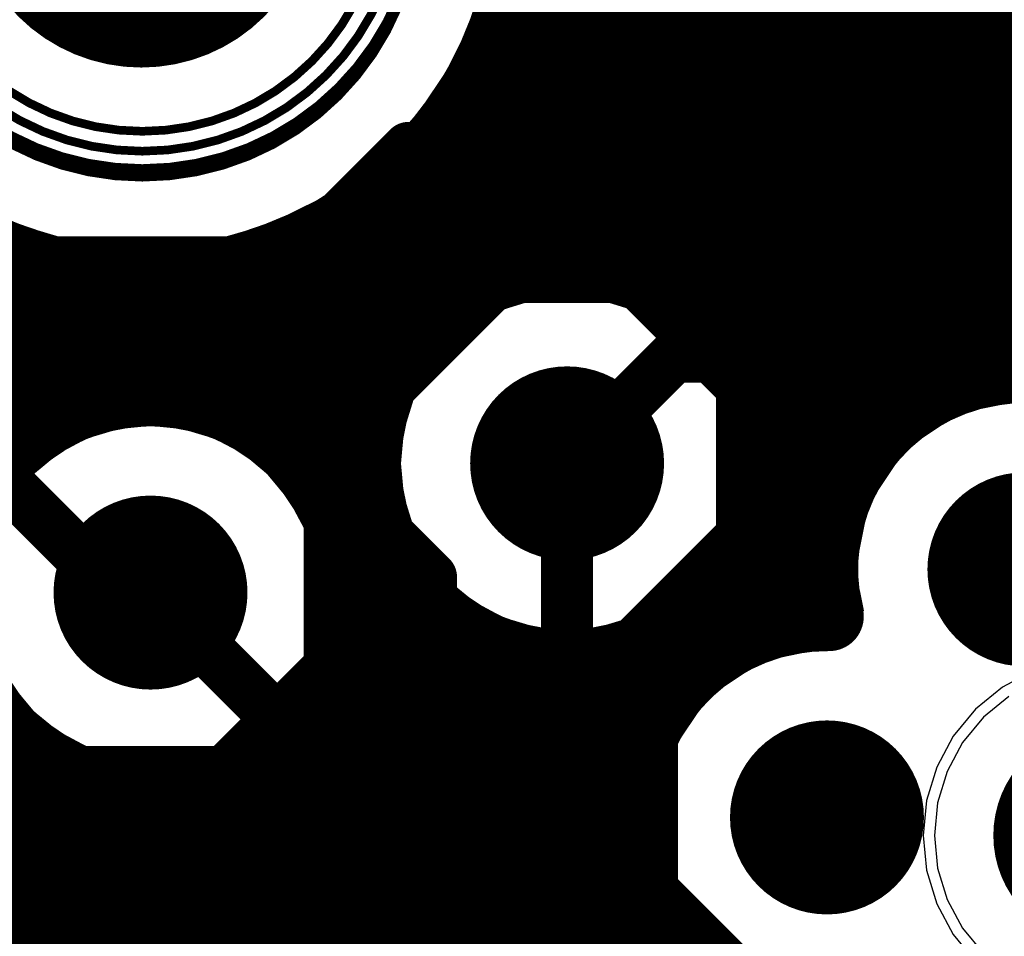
# Model space of a CAD drawing. Header units: millimetres. Extents: x 1.27 to 3.86, y 0.66 to 4.7.
# Tile 49 of 236: x 2.2 to 2.31, y 3.39 to 3.5. Entities that reach past the tile are written whole.
import ezdxf

# ---------------------------------------------------------------- set-up
doc = ezdxf.new("R2010")
doc.units = ezdxf.units.MM
doc.header["$MEASUREMENT"] = 0
for name, color, linetype in [('BottomLayer', 5, 'Continuous'), ('MidLayer1', 16, 'Continuous'), ('MidLayer2', 76, 'Continuous'), ('MidLayer3', 90, 'Continuous'), ('MidLayer4', 156, 'Continuous'), ('MidLayer5', 130, 'Continuous'), ('MidLayer6', 216, 'Continuous'), ('MultiLayer', 9, 'Continuous'), ('PadHoleLayer', 156, 'Continuous'), ('TopLayer', 1, 'Continuous'), ('ViaHoleLayer', 16, 'Continuous')]:
    doc.layers.add(name, color=color, linetype=linetype)

# ---------------------------------------------------------------- blocks, each defined once
blk = doc.blocks.new('0201L_119')
at = {"layer": 'TopLayer'}
for points in [[(-0.00394, -0.0063), (-0.00394, 0.0063), (-0.01811, -0.0063), (-0.01811, 0.0063)], [(0.01811, -0.0063), (0.01811, 0.0063), (0.00394, -0.0063), (0.00394, 0.0063)]]:
    blk.add_solid(points, dxfattribs=at)
blk = doc.blocks.new('S______QSH_030_01_X_D_A_B_202')
at = {"layer": 'BottomLayer'}
blk.add_solid([(0.15748, 0.27994), (0.15748, 0.29093), (0.06811, 0.27994), (0.06811, 0.29093)], dxfattribs=at)
at = {"layer": 'PadHoleLayer', "const_width": 0.02008}
blk.add_lwpolyline([(0.09508, 0.39626, 1), (0.11516, 0.39626, 1)], format="xyb", close=True, dxfattribs=at)

msp = doc.modelspace()

# ---------------------------------------------------------------- linework, layer by layer
at = {"layer": 'BottomLayer'}
for p, q in [((2.24986, 3.48958), (2.25394, 3.49943)), ((2.24336, 3.48112), (2.24986, 3.48958)), ((2.2349, 3.47463), (2.24336, 3.48112)), ((2.19406, 3.47463), (2.20391, 3.47055)), ((2.22505, 3.47055), (2.2349, 3.47463)), ((2.20391, 3.47055), (2.21448, 3.46915)), ((2.21448, 3.46915), (2.22505, 3.47055)), ((2.26353, 3.46406), (2.25604, 3.46257)), ((2.27102, 3.46257), (2.26353, 3.46406)), ((2.25604, 3.46257), (2.24969, 3.45832)), ((2.27737, 3.45832), (2.27102, 3.46257)), ((2.24969, 3.45832), (2.24544, 3.45197)), ((2.28162, 3.45197), (2.27737, 3.45832)), ((2.24544, 3.45197), (2.24395, 3.44448)), ((2.28311, 3.44448), (2.28162, 3.45197)), ((2.31634, 3.45182), (2.30885, 3.45033)), ((2.30885, 3.45033), (2.3025, 3.44608)), ((2.21542, 3.44914), (2.20793, 3.44765)), ((2.22291, 3.44765), (2.21542, 3.44914)), ((2.20793, 3.44765), (2.20158, 3.4434)), ((2.22926, 3.4434), (2.22291, 3.44765)), ((2.3025, 3.44608), (2.29825, 3.43973)), ((2.24395, 3.44448), (2.24544, 3.43699)), ((2.28162, 3.43699), (2.28311, 3.44448)), ((2.20158, 3.4434), (2.19733, 3.43705)), ((2.23351, 3.43705), (2.22926, 3.4434)), ((2.29825, 3.43973), (2.29676, 3.43224)), ((2.235, 3.42956), (2.23351, 3.43705)), ((2.24544, 3.43699), (2.24969, 3.43064)), ((2.27737, 3.43064), (2.28162, 3.43699)), ((2.29676, 3.43224), (2.29772, 3.42744)), ((2.24969, 3.43064), (2.25604, 3.42639)), ((2.27102, 3.42639), (2.27737, 3.43064)), ((2.23351, 3.42207), (2.235, 3.42956)), ((2.29772, 3.42744), (2.29378, 3.42313)), ((2.25604, 3.42639), (2.26353, 3.4249)), ((2.26353, 3.4249), (2.27102, 3.42639)), ((2.29354, 3.42318), (2.28605, 3.42169)), ((2.29378, 3.42313), (2.29354, 3.42318)), ((2.19733, 3.42207), (2.20158, 3.41572)), ((2.22926, 3.41572), (2.23351, 3.42207)), ((2.28605, 3.42169), (2.2797, 3.41744)), ((2.2797, 3.41744), (2.27545, 3.41109)), ((2.20158, 3.41572), (2.20793, 3.41147)), ((2.22291, 3.41147), (2.22926, 3.41572)), ((2.20793, 3.41147), (2.21542, 3.40998)), ((2.21542, 3.40998), (2.22291, 3.41147)), ((2.27545, 3.41109), (2.27396, 3.4036)), ((2.27396, 3.4036), (2.27545, 3.39611)), ((2.27545, 3.39611), (2.2797, 3.38976))]:
    msp.add_line(p, q, dxfattribs=at)
for points, const_width in [([(2.24218, 3.51052, 1), (2.18678, 3.51052, 1)], 0.001), ([(2.25793, 3.44448, 1), (2.26913, 3.44448, 1)], 0.0112), ([(2.31074, 3.43224, 1), (2.32194, 3.43224, 1)], 0.0112), ([(2.20982, 3.42956, 1), (2.22102, 3.42956, 1)], 0.0112), ([(2.28794, 3.4036, 1), (2.29914, 3.4036, 1)], 0.0112)]:
    msp.add_lwpolyline(points, format="xyb", close=True, dxfattribs=dict(at, const_width=const_width))
at = {"layer": 'MidLayer1', "const_width": 0.008}
for points in [[(2.27, 3.46676), (2.27, 4.674)], [(2.265, 3.46763), (2.265, 4.14713)], [(2.26, 3.46741), (2.26, 4.1422)], [(2.275, 3.46465), (2.275, 3.74504)], [(2.315, 3.4554), (2.315, 3.73898)], [(2.28, 3.46082), (2.28, 3.73714)], [(2.31, 3.45456), (2.31, 3.73423)], [(2.285, 3.45327), (2.285, 3.73321)], [(2.305, 3.45248), (2.305, 3.73158)], [(2.29, 3.42653), (2.29, 3.73103)], [(2.3, 3.44871), (2.3, 3.73028)], [(2.295, 3.44134), (2.295, 3.7301)], [(2.25637, 3.495), (2.73716, 3.495)], [(2.255, 3.46605), (2.255, 3.49161)], [(2.25423, 3.49), (2.7018, 3.49)], [(2.25129, 3.485), (2.69587, 3.485)], [(2.25, 3.46333), (2.25, 3.4832)], [(2.24734, 3.48), (2.69282, 3.48)], [(2.245, 3.45844), (2.245, 3.47762)], [(2.24196, 3.475), (2.69135, 3.475)], [(2.24, 2.75394), (2.24, 3.47355)], [(2.23397, 3.47), (2.5847, 3.47)], [(2.235, 3.442), (2.235, 3.47052)], [(2.2, 3.44689), (2.2, 3.46793)], [(2.23, 3.44761), (2.23, 3.4683)], [(2.205, 3.45029), (2.205, 3.46653)], [(2.225, 3.45069), (2.225, 3.46677)], [(2.21, 3.45212), (2.21, 3.46573)], [(2.215, 3.45276), (2.215, 3.46551)], [(2.22, 3.4523), (2.22, 3.46585)], [(2.0138, 3.465), (2.25271, 3.465)], [(2.27435, 3.465), (2.57368, 3.465)], [(2.01686, 3.46), (2.24629, 3.46)], [(2.28077, 3.46), (2.56947, 3.46)], [(2.01846, 3.455), (2.24285, 3.455)], [(2.28421, 3.455), (2.31184, 3.455)], [(2.0189, 3.45), (2.20445, 3.45)], [(2.22639, 3.45), (2.241, 3.45)], [(2.28606, 3.45), (2.30141, 3.45)], [(2.01825, 3.445), (2.1981, 3.445)], [(2.23274, 3.445), (2.24034, 3.445)], [(2.28672, 3.445), (2.29696, 3.445)], [(2.23614, 3.44), (2.24077, 3.44)], [(2.28629, 3.44), (2.29448, 3.44)], [(2.285, 3.42517), (2.285, 3.43569)], [(2.23797, 3.435), (2.24236, 3.435)], [(2.2847, 3.435), (2.2933, 3.435)], [(2.23862, 3.43), (2.2454, 3.43)], [(2.245, 2.74987), (2.245, 3.43052)], [(2.28166, 3.43), (2.29325, 3.43)], [(2.28, 3.42244), (2.28, 3.42814)], [(2.25, 2.74429), (2.25, 3.42563)], [(2.23817, 3.425), (2.25093, 3.425)], [(2.275, 3.41755), (2.275, 3.42431)], [(2.27613, 3.425), (2.28458, 3.425)], [(2.255, 2.7364), (2.255, 3.42291)], [(2.27, 3.25008), (2.27, 3.4222)], [(2.26, 2.74586), (2.26, 3.42155)], [(2.265, 2.75016), (2.265, 3.42133)], [(2.23656, 3.42), (2.27713, 3.42)], [(2.235, 2.75697), (2.235, 3.41712)], [(1.99381, 3.415), (2.19736, 3.415)], [(2.23348, 3.415), (2.27333, 3.415)], [(2.2, 2.75956), (2.2, 3.41223)], [(2.23, 2.75919), (2.23, 3.41151)], [(1.99288, 3.41), (2.20294, 3.41)], [(2.2279, 3.41), (2.27124, 3.41)], [(2.205, 2.76096), (2.205, 3.40883)], [(2.225, 2.76072), (2.225, 3.40843)], [(2.21, 2.76176), (2.21, 3.407)], [(2.215, 2.76198), (2.215, 3.40636)], [(2.22, 2.76164), (2.22, 3.40682)], [(1.99069, 3.405), (2.27038, 3.405)], [(1.98675, 3.4), (2.27062, 3.4)], [(1.97881, 3.395), (2.27199, 3.395)], [(1.727, 3.39), (2.27474, 3.39)], [(2.275, 3.25578), (2.275, 3.38965)]]:
    msp.add_lwpolyline(points, dxfattribs=at)
at = {"layer": 'MidLayer1'}
for points, const_width in [([(2.24648, 3.51052, 1), (2.18248, 3.51052, 1)], 0.001), ([(2.25437, 3.495, 1), (2.25837, 3.495, 1)], 0.004), ([(2.253, 3.49161, 1), (2.257, 3.49161, 1)], 0.004), ([(2.25223, 3.49, 1), (2.25623, 3.49, 1)], 0.004), ([(2.24929, 3.485, 1), (2.25329, 3.485, 1)], 0.004), ([(2.248, 3.4832, 1), (2.252, 3.4832, 1)], 0.004), ([(2.24534, 3.48, 1), (2.24934, 3.48, 1)], 0.004), ([(2.243, 3.47762, 1), (2.247, 3.47762, 1)], 0.004), ([(2.23996, 3.475, 1), (2.24396, 3.475, 1)], 0.004), ([(2.238, 3.47355, 1), (2.242, 3.47355, 1)], 0.004), ([(2.23197, 3.47, 1), (2.23597, 3.47, 1)], 0.004), ([(2.233, 3.47052, 1), (2.237, 3.47052, 1)], 0.004), ([(2.198, 3.46793, 1), (2.202, 3.46793, 1)], 0.004), ([(2.228, 3.4683, 1), (2.232, 3.4683, 1)], 0.004), ([(2.28673, 3.44448, 1), (2.24033, 3.44448, 1)], 0.008), ([(2.263, 3.46763, 1), (2.267, 3.46763, 1)], 0.004), ([(2.203, 3.46653, 1), (2.207, 3.46653, 1)], 0.004), ([(2.223, 3.46677, 1), (2.227, 3.46677, 1)], 0.004), ([(2.258, 3.46741, 1), (2.262, 3.46741, 1)], 0.004), ([(2.268, 3.46676, 1), (2.272, 3.46676, 1)], 0.004), ([(2.208, 3.46573, 1), (2.212, 3.46573, 1)], 0.004), ([(2.213, 3.46551, 1), (2.217, 3.46551, 1)], 0.004), ([(2.218, 3.46585, 1), (2.222, 3.46585, 1)], 0.004), ([(2.253, 3.46605, 1), (2.257, 3.46605, 1)], 0.004), ([(2.25071, 3.465, 1), (2.25471, 3.465, 1)], 0.004), ([(2.27235, 3.465, 1), (2.27635, 3.465, 1)], 0.004), ([(2.273, 3.46465, 1), (2.277, 3.46465, 1)], 0.004), ([(2.248, 3.46333, 1), (2.252, 3.46333, 1)], 0.004), ([(2.278, 3.46082, 1), (2.282, 3.46082, 1)], 0.004), ([(2.24429, 3.46, 1), (2.24829, 3.46, 1)], 0.004), ([(2.27877, 3.46, 1), (2.28277, 3.46, 1)], 0.004), ([(2.243, 3.45844, 1), (2.247, 3.45844, 1)], 0.004), ([(2.24085, 3.455, 1), (2.24485, 3.455, 1)], 0.004), ([(2.28221, 3.455, 1), (2.28621, 3.455, 1)], 0.004), ([(2.30984, 3.455, 1), (2.31384, 3.455, 1)], 0.004), ([(2.313, 3.4554, 1), (2.317, 3.4554, 1)], 0.004), ([(2.308, 3.45456, 1), (2.312, 3.45456, 1)], 0.004), ([(2.23862, 3.42956, 1), (2.19222, 3.42956, 1)], 0.008), ([(2.213, 3.45276, 1), (2.217, 3.45276, 1)], 0.004), ([(2.283, 3.45327, 1), (2.287, 3.45327, 1)], 0.004), ([(2.208, 3.45212, 1), (2.212, 3.45212, 1)], 0.004), ([(2.218, 3.4523, 1), (2.222, 3.4523, 1)], 0.004), ([(2.25793, 3.44448, 1), (2.26913, 3.44448, 1)], 0.0112), ([(2.303, 3.45248, 1), (2.307, 3.45248, 1)], 0.004), ([(2.223, 3.45069, 1), (2.227, 3.45069, 1)], 0.004), ([(2.20245, 3.45, 1), (2.20645, 3.45, 1)], 0.004), ([(2.203, 3.45029, 1), (2.207, 3.45029, 1)], 0.004), ([(2.22439, 3.45, 1), (2.22839, 3.45, 1)], 0.004), ([(2.239, 3.45, 1), (2.243, 3.45, 1)], 0.004), ([(2.28406, 3.45, 1), (2.28806, 3.45, 1)], 0.004), ([(2.29941, 3.45, 1), (2.30341, 3.45, 1)], 0.004), ([(2.298, 3.44871, 1), (2.302, 3.44871, 1)], 0.004), ([(2.228, 3.44761, 1), (2.232, 3.44761, 1)], 0.004), ([(2.198, 3.44689, 1), (2.202, 3.44689, 1)], 0.004), ([(2.1961, 3.445, 1), (2.2001, 3.445, 1)], 0.004), ([(2.23074, 3.445, 1), (2.23474, 3.445, 1)], 0.004), ([(2.23834, 3.445, 1), (2.24234, 3.445, 1)], 0.004), ([(2.28472, 3.445, 1), (2.28872, 3.445, 1)], 0.004), ([(2.29496, 3.445, 1), (2.29896, 3.445, 1)], 0.004), ([(2.23833, 3.44448, 1), (2.24233, 3.44448, 1)], 0.004), ([(2.28473, 3.44448, 1), (2.28873, 3.44448, 1)], 0.004), ([(2.233, 3.442, 1), (2.237, 3.442, 1)], 0.004), ([(2.293, 3.44134, 1), (2.297, 3.44134, 1)], 0.004), ([(2.23414, 3.44, 1), (2.23814, 3.44, 1)], 0.004), ([(2.23877, 3.44, 1), (2.24277, 3.44, 1)], 0.004), ([(2.28429, 3.44, 1), (2.28829, 3.44, 1)], 0.004), ([(2.29248, 3.44, 1), (2.29648, 3.44, 1)], 0.004), ([(2.31074, 3.43224, 1), (2.32194, 3.43224, 1)], 0.0112), ([(2.20982, 3.42956, 1), (2.22102, 3.42956, 1)], 0.0112), ([(2.283, 3.43569, 1), (2.287, 3.43569, 1)], 0.004), ([(2.23597, 3.435, 1), (2.23997, 3.435, 1)], 0.004), ([(2.24036, 3.435, 1), (2.24436, 3.435, 1)], 0.004), ([(2.2827, 3.435, 1), (2.2867, 3.435, 1)], 0.004), ([(2.2913, 3.435, 1), (2.2953, 3.435, 1)], 0.004), ([(2.23662, 3.43, 1), (2.24062, 3.43, 1)], 0.004), ([(2.243, 3.43052, 1), (2.247, 3.43052, 1)], 0.004), ([(2.2434, 3.43, 1), (2.2474, 3.43, 1)], 0.004), ([(2.27966, 3.43, 1), (2.28366, 3.43, 1)], 0.004), ([(2.29125, 3.43, 1), (2.29525, 3.43, 1)], 0.004), ([(2.23662, 3.42956, 1), (2.24062, 3.42956, 1)], 0.004), ([(2.278, 3.42814, 1), (2.282, 3.42814, 1)], 0.004), ([(2.29179, 3.4268, 1), (2.29579, 3.4268, 1)], 0.004), ([(2.29179, 3.4268, 1), (2.29579, 3.4268, 1)], 0.004), ([(2.248, 3.42563, 1), (2.252, 3.42563, 1)], 0.004), ([(2.288, 3.42653, 1), (2.292, 3.42653, 1)], 0.004), ([(2.23617, 3.425, 1), (2.24017, 3.425, 1)], 0.004), ([(2.24893, 3.425, 1), (2.25293, 3.425, 1)], 0.004), ([(2.273, 3.42431, 1), (2.277, 3.42431, 1)], 0.004), ([(2.27413, 3.425, 1), (2.27813, 3.425, 1)], 0.004), ([(2.28258, 3.425, 1), (2.28658, 3.425, 1)], 0.004), ([(2.283, 3.42517, 1), (2.287, 3.42517, 1)], 0.004), ([(2.253, 3.42291, 1), (2.257, 3.42291, 1)], 0.004), ([(2.268, 3.4222, 1), (2.272, 3.4222, 1)], 0.004), ([(2.278, 3.42244, 1), (2.282, 3.42244, 1)], 0.004), ([(2.258, 3.42155, 1), (2.262, 3.42155, 1)], 0.004), ([(2.263, 3.42133, 1), (2.267, 3.42133, 1)], 0.004), ([(2.23456, 3.42, 1), (2.23856, 3.42, 1)], 0.004), ([(2.27513, 3.42, 1), (2.27913, 3.42, 1)], 0.004), ([(2.273, 3.41755, 1), (2.277, 3.41755, 1)], 0.004), ([(2.233, 3.41712, 1), (2.237, 3.41712, 1)], 0.004), ([(2.19536, 3.415, 1), (2.19936, 3.415, 1)], 0.004), ([(2.23148, 3.415, 1), (2.23548, 3.415, 1)], 0.004), ([(2.27133, 3.415, 1), (2.27533, 3.415, 1)], 0.004), ([(2.198, 3.41223, 1), (2.202, 3.41223, 1)], 0.004), ([(2.228, 3.41151, 1), (2.232, 3.41151, 1)], 0.004), ([(2.28794, 3.4036, 1), (2.29914, 3.4036, 1)], 0.0112), ([(2.20094, 3.41, 1), (2.20494, 3.41, 1)], 0.004), ([(2.2259, 3.41, 1), (2.2299, 3.41, 1)], 0.004), ([(2.26924, 3.41, 1), (2.27324, 3.41, 1)], 0.004), ([(2.203, 3.40883, 1), (2.207, 3.40883, 1)], 0.004), ([(2.223, 3.40843, 1), (2.227, 3.40843, 1)], 0.004), ([(2.208, 3.407, 1), (2.212, 3.407, 1)], 0.004), ([(2.213, 3.40636, 1), (2.217, 3.40636, 1)], 0.004), ([(2.218, 3.40682, 1), (2.222, 3.40682, 1)], 0.004), ([(2.26838, 3.405, 1), (2.27238, 3.405, 1)], 0.004), ([(2.26862, 3.4, 1), (2.27262, 3.4, 1)], 0.004), ([(2.26999, 3.395, 1), (2.27399, 3.395, 1)], 0.004), ([(2.27274, 3.39, 1), (2.27674, 3.39, 1)], 0.004), ([(2.273, 3.38965, 1), (2.277, 3.38965, 1)], 0.004)]:
    msp.add_lwpolyline(points, format="xyb", close=True, dxfattribs=dict(at, const_width=const_width))
at = {"layer": 'MidLayer1', "const_width": 0.008}
for points in [[(2.25898, 3.51, -1.002923), (2.16998, 3.51026)], [(2.29379, 3.4268, -0.926944), (2.33781, 3.44102)], [(2.30829, 3.38569, -1.429241), (2.29379, 3.4268)], [(2.34322, 3.38685, -0.454332), (2.30829, 3.38569)]]:
    msp.add_lwpolyline(points, format="xyb", dxfattribs=at)
at = {"layer": 'MidLayer2'}
for points, const_width in [([(2.24648, 3.51052, 1), (2.18248, 3.51052, 1)], 0.001), ([(2.25529, 3.48471, 1), (2.25829, 3.48471, 1)], 0.003), ([(2.25529, 3.48471, 1), (2.25829, 3.48471, 1)], 0.003), ([(2.26201, 3.47799, 1), (2.26501, 3.47799, 1)], 0.003), ([(2.26201, 3.47799, 1), (2.26501, 3.47799, 1)], 0.003), ([(2.27449, 3.47799, 1), (2.27749, 3.47799, 1)], 0.003), ([(2.27449, 3.47799, 1), (2.27749, 3.47799, 1)], 0.003), ([(2.29692, 3.47253, 1), (2.29992, 3.47253, 1)], 0.003), ([(2.29692, 3.47253, 1), (2.29992, 3.47253, 1)], 0.003), ([(2.26952, 3.46599, 1), (2.27252, 3.46599, 1)], 0.003), ([(2.26952, 3.46599, 1), (2.27252, 3.46599, 1)], 0.003), ([(2.29195, 3.46053, 1), (2.29495, 3.46053, 1)], 0.003), ([(2.29195, 3.46053, 1), (2.29495, 3.46053, 1)], 0.003), ([(2.22366, 3.45399, 1), (2.22666, 3.45399, 1)], 0.003), ([(2.22366, 3.45399, 1), (2.22666, 3.45399, 1)], 0.003), ([(2.25793, 3.44448, 1), (2.26913, 3.44448, 1)], 0.0112), ([(2.28223, 3.45328, 1), (2.28523, 3.45328, 1)], 0.003), ([(2.28223, 3.45328, 1), (2.28523, 3.45328, 1)], 0.003), ([(2.31074, 3.43224, 1), (2.32194, 3.43224, 1)], 0.0112), ([(2.20982, 3.42956, 1), (2.22102, 3.42956, 1)], 0.0112), ([(2.24632, 3.43133, 1), (2.24932, 3.43133, 1)], 0.003), ([(2.24632, 3.43133, 1), (2.24932, 3.43133, 1)], 0.003), ([(2.28223, 3.43148, 1), (2.28523, 3.43148, 1)], 0.003), ([(2.28223, 3.43148, 1), (2.28523, 3.43148, 1)], 0.003), ([(2.27184, 3.42109, 1), (2.27484, 3.42109, 1)], 0.003), ([(2.27184, 3.42109, 1), (2.27484, 3.42109, 1)], 0.003), ([(2.28794, 3.4036, 1), (2.29914, 3.4036, 1)], 0.0112), ([(2.27184, 3.39523, 1), (2.27484, 3.39523, 1)], 0.003), ([(2.27184, 3.39523, 1), (2.27484, 3.39523, 1)], 0.003)]:
    msp.add_lwpolyline(points, format="xyb", close=True, dxfattribs=dict(at, const_width=const_width))
at = {"layer": 'MidLayer2', "const_width": 0.006}
for points in [[(2.25679, 3.48471), (2.25679, 3.52805)], [(2.26879, 3.50216), (2.29842, 3.47253)], [(2.11711, 3.48859), (2.30087, 3.30484)], [(2.25679, 3.48471), (2.26351, 3.47799)], [(2.10511, 3.48362), (2.2959, 3.29284)], [(2.26351, 3.47799), (2.27599, 3.47799)], [(2.27599, 3.47799), (2.29345, 3.46053)], [(2.29842, 3.47253), (2.32928, 3.47253)], [(2.1748, 3.46599), (2.27102, 3.46599)], [(2.27102, 3.46599), (2.28373, 3.45328)], [(2.29345, 3.46053), (2.32431, 3.46053)], [(2.16918, 3.45399), (2.22516, 3.45399)], [(2.22516, 3.45399), (2.24782, 3.43133)], [(2.28373, 3.43148), (2.28373, 3.45328)], [(2.24782, 3.37743), (2.24782, 3.43133)], [(2.27334, 3.42109), (2.28373, 3.43148)], [(2.27334, 3.39523), (2.27334, 3.42109)], [(2.27334, 3.39523), (2.28517, 3.3834)]]:
    msp.add_lwpolyline(points, dxfattribs=at)
at = {"layer": 'MidLayer3'}
for p, q in [((2.25198, 3.49447), (2.25368, 3.4995)), ((2.24963, 3.48971), (2.25198, 3.49447)), ((2.24668, 3.4853), (2.24963, 3.48971)), ((2.24318, 3.4813), (2.24668, 3.4853)), ((2.23919, 3.4778), (2.24318, 3.4813)), ((2.23477, 3.47485), (2.23919, 3.4778)), ((2.23001, 3.47251), (2.23477, 3.47485)), ((2.19895, 3.47251), (2.20398, 3.4708)), ((2.22498, 3.4708), (2.23001, 3.47251)), ((2.20398, 3.4708), (2.20918, 3.46976)), ((2.21978, 3.46976), (2.22498, 3.4708)), ((2.20918, 3.46976), (2.21448, 3.46942)), ((2.21448, 3.46942), (2.21978, 3.46976)), ((2.26353, 3.46377), (2.25977, 3.4634)), ((2.26729, 3.4634), (2.26353, 3.46377)), ((2.25977, 3.4634), (2.25615, 3.4623)), ((2.27091, 3.4623), (2.26729, 3.4634)), ((2.25615, 3.4623), (2.25281, 3.46052)), ((2.27425, 3.46052), (2.27091, 3.4623)), ((2.25281, 3.46052), (2.24989, 3.45812)), ((2.27717, 3.45812), (2.27425, 3.46052)), ((2.24989, 3.45812), (2.24749, 3.4552)), ((2.27957, 3.4552), (2.27717, 3.45812)), ((2.24749, 3.4552), (2.24571, 3.45186)), ((2.28135, 3.45186), (2.27957, 3.4552)), ((2.24571, 3.45186), (2.24461, 3.44824)), ((2.28245, 3.44824), (2.28135, 3.45186)), ((2.21542, 3.44885), (2.21166, 3.44848)), ((2.21918, 3.44848), (2.21542, 3.44885)), ((2.21166, 3.44848), (2.20804, 3.44738)), ((2.2228, 3.44738), (2.21918, 3.44848)), ((2.24461, 3.44824), (2.24424, 3.44448)), ((2.28282, 3.44448), (2.28245, 3.44824)), ((2.20804, 3.44738), (2.2047, 3.4456)), ((2.22614, 3.4456), (2.2228, 3.44738)), ((2.2047, 3.4456), (2.20178, 3.4432)), ((2.22906, 3.4432), (2.22614, 3.4456)), ((2.24424, 3.44448), (2.24461, 3.44072)), ((2.28245, 3.44072), (2.28282, 3.44448)), ((2.20178, 3.4432), (2.19938, 3.44028)), ((2.23146, 3.44028), (2.22906, 3.4432)), ((2.23324, 3.43694), (2.23146, 3.44028)), ((2.24461, 3.44072), (2.24571, 3.4371)), ((2.28135, 3.4371), (2.28245, 3.44072)), ((2.23434, 3.43332), (2.23324, 3.43694)), ((2.24571, 3.4371), (2.24749, 3.43376)), ((2.27957, 3.43376), (2.28135, 3.4371)), ((2.23471, 3.42956), (2.23434, 3.43332)), ((2.24749, 3.43376), (2.24989, 3.43084)), ((2.27717, 3.43084), (2.27957, 3.43376)), ((2.24989, 3.43084), (2.25281, 3.42844)), ((2.27425, 3.42844), (2.27717, 3.43084)), ((2.23434, 3.4258), (2.23471, 3.42956)), ((2.25281, 3.42844), (2.25615, 3.42666)), ((2.27091, 3.42666), (2.27425, 3.42844)), ((2.25615, 3.42666), (2.25977, 3.42556)), ((2.26729, 3.42556), (2.27091, 3.42666)), ((2.23324, 3.42218), (2.23434, 3.4258)), ((2.25977, 3.42556), (2.26353, 3.42519)), ((2.26353, 3.42519), (2.26729, 3.42556)), ((2.23146, 3.41884), (2.23324, 3.42218)), ((2.31736, 3.42056), (2.3138, 3.41865)), ((2.19938, 3.41884), (2.20178, 3.41592)), ((2.22906, 3.41592), (2.23146, 3.41884)), ((2.3138, 3.41865), (2.31068, 3.41609)), ((2.20178, 3.41592), (2.2047, 3.41352)), ((2.22614, 3.41352), (2.22906, 3.41592)), ((2.31068, 3.41609), (2.30812, 3.41297)), ((2.2047, 3.41352), (2.20804, 3.41174)), ((2.2228, 3.41174), (2.22614, 3.41352)), ((2.30812, 3.41297), (2.30621, 3.40941)), ((2.20804, 3.41174), (2.21166, 3.41064)), ((2.21918, 3.41064), (2.2228, 3.41174)), ((2.21166, 3.41064), (2.21542, 3.41027)), ((2.21542, 3.41027), (2.21918, 3.41064)), ((2.30621, 3.40941), (2.30504, 3.40554)), ((2.30504, 3.40554), (2.30465, 3.40152)), ((2.30465, 3.40152), (2.30504, 3.39751)), ((2.30504, 3.39751), (2.30621, 3.39364)), ((2.30621, 3.39364), (2.30812, 3.39008)), ((2.30812, 3.39008), (2.31068, 3.38696))]:
    msp.add_line(p, q, dxfattribs=at)
for points, const_width in [([(2.24448, 3.51052, 1), (2.18448, 3.51052, 1)], 0.001), ([(2.25793, 3.44448, 1), (2.26913, 3.44448, 1)], 0.0112), ([(2.31074, 3.43224, 1), (2.32194, 3.43224, 1)], 0.0112), ([(2.20982, 3.42956, 1), (2.22102, 3.42956, 1)], 0.0112), ([(2.28794, 3.4036, 1), (2.29914, 3.4036, 1)], 0.0112), ([(2.319, 3.40152, 1), (2.3315, 3.40152, 1)], 0.0125)]:
    msp.add_lwpolyline(points, format="xyb", close=True, dxfattribs=dict(at, const_width=const_width))
at = {"layer": 'MidLayer3', "const_width": 0.025}
msp.add_lwpolyline([(2.32525, 3.40152), (2.33236, 3.39441)], dxfattribs=at)
at = {"layer": 'MidLayer4'}
for p, q in [((2.24986, 3.4891), (2.25394, 3.49895)), ((2.24336, 3.48064), (2.24986, 3.4891)), ((2.2349, 3.47415), (2.24336, 3.48064)), ((2.19406, 3.47415), (2.20391, 3.47007)), ((2.22505, 3.47007), (2.2349, 3.47415)), ((2.20391, 3.47007), (2.21448, 3.46867)), ((2.21448, 3.46867), (2.22505, 3.47007)), ((2.26353, 3.46406), (2.25604, 3.46257)), ((2.27102, 3.46257), (2.26353, 3.46406)), ((2.25604, 3.46257), (2.24969, 3.45832)), ((2.27737, 3.45832), (2.27102, 3.46257)), ((2.24969, 3.45832), (2.24544, 3.45197)), ((2.28162, 3.45197), (2.27737, 3.45832)), ((2.24544, 3.45197), (2.24395, 3.44448)), ((2.28311, 3.44448), (2.28162, 3.45197)), ((2.31634, 3.45182), (2.30885, 3.45033)), ((2.30885, 3.45033), (2.3025, 3.44608)), ((2.21542, 3.44914), (2.20793, 3.44765)), ((2.22291, 3.44765), (2.21542, 3.44914)), ((2.20793, 3.44765), (2.20158, 3.4434)), ((2.22926, 3.4434), (2.22291, 3.44765)), ((2.3025, 3.44608), (2.29825, 3.43973)), ((2.24395, 3.44448), (2.24544, 3.43699)), ((2.28162, 3.43699), (2.28311, 3.44448)), ((2.20158, 3.4434), (2.19733, 3.43705)), ((2.23351, 3.43705), (2.22926, 3.4434)), ((2.29825, 3.43973), (2.29676, 3.43224)), ((2.235, 3.42956), (2.23351, 3.43705)), ((2.24544, 3.43699), (2.24969, 3.43064)), ((2.27737, 3.43064), (2.28162, 3.43699)), ((2.29676, 3.43224), (2.29772, 3.42744)), ((2.24969, 3.43064), (2.25604, 3.42639)), ((2.27102, 3.42639), (2.27737, 3.43064)), ((2.23351, 3.42207), (2.235, 3.42956)), ((2.29772, 3.42744), (2.29378, 3.42313)), ((2.25604, 3.42639), (2.26353, 3.4249)), ((2.26353, 3.4249), (2.27102, 3.42639)), ((2.29354, 3.42318), (2.28605, 3.42169)), ((2.29378, 3.42313), (2.29354, 3.42318)), ((2.19733, 3.42207), (2.20158, 3.41572)), ((2.22926, 3.41572), (2.23351, 3.42207)), ((2.28605, 3.42169), (2.2797, 3.41744)), ((2.2797, 3.41744), (2.27545, 3.41109)), ((2.20158, 3.41572), (2.20793, 3.41147)), ((2.22291, 3.41147), (2.22926, 3.41572)), ((2.20793, 3.41147), (2.21542, 3.40998)), ((2.21542, 3.40998), (2.22291, 3.41147)), ((2.27545, 3.41109), (2.27396, 3.4036)), ((2.27396, 3.4036), (2.27545, 3.39611)), ((2.27545, 3.39611), (2.2797, 3.38976))]:
    msp.add_line(p, q, dxfattribs=at)
for points, const_width in [([(2.24648, 3.50952, 1), (2.18248, 3.50952, 1)], 0.001), ([(2.25793, 3.44448, 1), (2.26913, 3.44448, 1)], 0.0112), ([(2.31074, 3.43224, 1), (2.32194, 3.43224, 1)], 0.0112), ([(2.20982, 3.42956, 1), (2.22102, 3.42956, 1)], 0.0112), ([(2.28794, 3.4036, 1), (2.29914, 3.4036, 1)], 0.0112)]:
    msp.add_lwpolyline(points, format="xyb", close=True, dxfattribs=dict(at, const_width=const_width))
at = {"layer": 'MidLayer5'}
for p, q in [((2.24886, 3.38555), (2.27059, 3.40728)), ((2.27059, 3.40728), (2.27443, 3.40547)), ((2.27443, 3.40547), (2.27425, 3.4036)), ((2.27425, 3.4036), (2.27462, 3.39984)), ((2.27462, 3.39984), (2.27572, 3.39622)), ((2.27572, 3.39622), (2.2775, 3.39288)), ((2.2775, 3.39288), (2.2799, 3.38996)), ((2.2799, 3.38996), (2.28282, 3.38756))]:
    msp.add_line(p, q, dxfattribs=at)
for points, const_width in [([(2.23865, 3.55554), (2.30138, 3.49281)], 0.01969), ([(2.12154, 3.51954), (2.21152, 3.42956)], 0.006), ([(2.30138, 3.49281), (2.44541, 3.49281)], 0.01969), ([(2.12179, 3.49088), (2.20381, 3.40886)], 0.006), ([(2.23612, 3.44634), (2.26324, 3.47346)], 0.006), ([(2.26324, 3.47346), (2.53952, 3.47346)], 0.006), ([(2.24101, 3.39339), (2.30858, 3.46096)], 0.006), ([(2.30858, 3.46096), (2.54554, 3.46096)], 0.006), ([(2.23612, 3.42099), (2.23612, 3.44634)], 0.006), ([(2.21152, 3.42956), (2.21542, 3.42956)], 0.006), ([(2.22399, 3.40886), (2.23612, 3.42099)], 0.006), ([(2.20381, 3.40886), (2.22399, 3.40886)], 0.006), ([(2.19052, 3.39339), (2.24101, 3.39339)], 0.006)]:
    msp.add_lwpolyline(points, dxfattribs=dict(at, const_width=const_width))
for points, const_width in [([(2.29646, 3.49281, 1), (2.3063, 3.49281, 1)], 0.00984), ([(2.29646, 3.49281, 1), (2.3063, 3.49281, 1)], 0.00984), ([(2.26174, 3.47346, 1), (2.26474, 3.47346, 1)], 0.003), ([(2.26174, 3.47346, 1), (2.26474, 3.47346, 1)], 0.003), ([(2.30708, 3.46096, 1), (2.31008, 3.46096, 1)], 0.003), ([(2.30708, 3.46096, 1), (2.31008, 3.46096, 1)], 0.003), ([(2.25793, 3.44448, 1), (2.26913, 3.44448, 1)], 0.0112), ([(2.23462, 3.44634, 1), (2.23762, 3.44634, 1)], 0.003), ([(2.23462, 3.44634, 1), (2.23762, 3.44634, 1)], 0.003), ([(2.31074, 3.43224, 1), (2.32194, 3.43224, 1)], 0.0112), ([(2.20982, 3.42956, 1), (2.22102, 3.42956, 1)], 0.0112), ([(2.21002, 3.42956, 1), (2.21302, 3.42956, 1)], 0.003), ([(2.21002, 3.42956, 1), (2.21302, 3.42956, 1)], 0.003), ([(2.21392, 3.42956, 1), (2.21692, 3.42956, 1)], 0.003), ([(2.23462, 3.42099, 1), (2.23762, 3.42099, 1)], 0.003), ([(2.23462, 3.42099, 1), (2.23762, 3.42099, 1)], 0.003), ([(2.28794, 3.4036, 1), (2.29914, 3.4036, 1)], 0.0112), ([(2.20231, 3.40886, 1), (2.20531, 3.40886, 1)], 0.003), ([(2.20231, 3.40886, 1), (2.20531, 3.40886, 1)], 0.003), ([(2.22249, 3.40886, 1), (2.22549, 3.40886, 1)], 0.003), ([(2.22249, 3.40886, 1), (2.22549, 3.40886, 1)], 0.003), ([(2.23951, 3.39339, 1), (2.24251, 3.39339, 1)], 0.003), ([(2.23951, 3.39339, 1), (2.24251, 3.39339, 1)], 0.003)]:
    msp.add_lwpolyline(points, format="xyb", close=True, dxfattribs=dict(at, const_width=const_width))
at = {"layer": 'MidLayer6'}
for p, q in [((2.29403, 3.45086), (2.29403, 3.57039)), ((2.19895, 3.47251), (2.20398, 3.4708)), ((2.20398, 3.4708), (2.20525, 3.47055)), ((2.20525, 3.47055), (2.20525, 3.44589)), ((2.28183, 3.43866), (2.29403, 3.45086)), ((2.2047, 3.4456), (2.20178, 3.4432)), ((2.20525, 3.44589), (2.2047, 3.4456)), ((2.20178, 3.4432), (2.19938, 3.44028)), ((2.28135, 3.4371), (2.28183, 3.43866)), ((2.27957, 3.43376), (2.28135, 3.4371)), ((2.27717, 3.43084), (2.27957, 3.43376)), ((2.27462, 3.42875), (2.27717, 3.43084)), ((2.27462, 3.41086), (2.27462, 3.42875)), ((2.19938, 3.41884), (2.20178, 3.41592)), ((2.31453, 3.41757), (2.3116, 3.41517)), ((2.20178, 3.41592), (2.2047, 3.41352)), ((2.3116, 3.41517), (2.3092, 3.41224)), ((2.2047, 3.41352), (2.20525, 3.41323)), ((2.20525, 3.41323), (2.20525, 3.40189)), ((2.3092, 3.41224), (2.30742, 3.40891)), ((2.27425, 3.40799), (2.27462, 3.41086)), ((2.27314, 3.40532), (2.27425, 3.40799)), ((2.30742, 3.40891), (2.30632, 3.40529)), ((2.27138, 3.40302), (2.27314, 3.40532)), ((2.30632, 3.40529), (2.30595, 3.40152)), ((2.25939, 3.39104), (2.27138, 3.40302)), ((2.20525, 3.40189), (2.20127, 3.39791)), ((2.30595, 3.40152), (2.30632, 3.39776)), ((2.20127, 3.39791), (2.1995, 3.39561)), ((2.30632, 3.39776), (2.30742, 3.39414)), ((2.30742, 3.39414), (2.3092, 3.39081)), ((2.25709, 3.38927), (2.25939, 3.39104)), ((2.3092, 3.39081), (2.3116, 3.38788))]:
    msp.add_line(p, q, dxfattribs=at)
for points, const_width in [([(2.25793, 3.44448, 1), (2.26913, 3.44448, 1)], 0.0112), ([(2.26203, 3.44448, 1), (2.26503, 3.44448, 1)], 0.003), ([(2.31074, 3.43224, 1), (2.32194, 3.43224, 1)], 0.0112), ([(2.20982, 3.42956, 1), (2.22102, 3.42956, 1)], 0.0112), ([(2.28794, 3.4036, 1), (2.29914, 3.4036, 1)], 0.0112), ([(2.26203, 3.41086, 1), (2.26503, 3.41086, 1)], 0.003), ([(2.26203, 3.41086, 1), (2.26503, 3.41086, 1)], 0.003), ([(2.21643, 3.39888, 1), (2.21943, 3.39888, 1)], 0.003), ([(2.21643, 3.39888, 1), (2.21943, 3.39888, 1)], 0.003), ([(2.25005, 3.39888, 1), (2.25305, 3.39888, 1)], 0.003), ([(2.25005, 3.39888, 1), (2.25305, 3.39888, 1)], 0.003), ([(2.20761, 3.39006, 1), (2.21061, 3.39006, 1)], 0.003), ([(2.20761, 3.39006, 1), (2.21061, 3.39006, 1)], 0.003)]:
    msp.add_lwpolyline(points, format="xyb", close=True, dxfattribs=dict(at, const_width=const_width))
at = {"layer": 'MidLayer6', "const_width": 0.006}
for points in [[(2.26353, 3.41086), (2.26353, 3.44448)], [(2.25155, 3.39888), (2.26353, 3.41086)], [(2.20911, 3.39006), (2.21793, 3.39888)], [(2.21793, 3.39888), (2.25155, 3.39888)], [(2.20911, 3.34644), (2.20911, 3.39006)]]:
    msp.add_lwpolyline(points, dxfattribs=at)
at = {"layer": 'MultiLayer', "const_width": 0.0112}
for points in [[(2.25793, 3.44448, 1), (2.26913, 3.44448, 1)], [(2.31074, 3.43224, 1), (2.32194, 3.43224, 1)], [(2.20982, 3.42956, 1), (2.22102, 3.42956, 1)], [(2.28794, 3.4036, 1), (2.29914, 3.4036, 1)]]:
    msp.add_lwpolyline(points, format="xyb", close=True, dxfattribs=at)
at = {"layer": 'TopLayer', "const_width": 0.006}
for points in [[(2.23201, 3.46769), (2.24523, 3.48091)], [(2.24523, 3.48091), (2.34508, 3.48091)], [(2.23698, 3.45569), (2.25008, 3.46879)], [(2.25008, 3.46879), (2.33095, 3.46879)], [(2.19221, 3.46769), (2.23201, 3.46769)], [(2.26353, 3.44448), (2.27584, 3.45679)], [(2.27584, 3.45679), (2.32598, 3.45679)], [(2.19718, 3.45569), (2.23698, 3.45569)], [(2.21542, 3.42956), (2.22982, 3.41516)], [(2.22982, 3.39622), (2.22982, 3.41516)], [(2.1971, 3.40681), (2.20768, 3.39622)], [(2.22982, 3.36749), (2.22982, 3.39622)]]:
    msp.add_lwpolyline(points, dxfattribs=at)
at = {"layer": 'TopLayer'}
for points, const_width in [([(2.24373, 3.48091, 1), (2.24673, 3.48091, 1)], 0.003), ([(2.24373, 3.48091, 1), (2.24673, 3.48091, 1)], 0.003), ([(2.24858, 3.46879, 1), (2.25158, 3.46879, 1)], 0.003), ([(2.24858, 3.46879, 1), (2.25158, 3.46879, 1)], 0.003), ([(2.23051, 3.46769, 1), (2.23351, 3.46769, 1)], 0.003), ([(2.23051, 3.46769, 1), (2.23351, 3.46769, 1)], 0.003), ([(2.27434, 3.45679, 1), (2.27734, 3.45679, 1)], 0.003), ([(2.27434, 3.45679, 1), (2.27734, 3.45679, 1)], 0.003), ([(2.23548, 3.45569, 1), (2.23848, 3.45569, 1)], 0.003), ([(2.23548, 3.45569, 1), (2.23848, 3.45569, 1)], 0.003), ([(2.25793, 3.44448, 1), (2.26913, 3.44448, 1)], 0.0112), ([(2.26203, 3.44448, 1), (2.26503, 3.44448, 1)], 0.003), ([(2.31074, 3.43224, 1), (2.32194, 3.43224, 1)], 0.0112), ([(2.20982, 3.42956, 1), (2.22102, 3.42956, 1)], 0.0112), ([(2.21392, 3.42956, 1), (2.21692, 3.42956, 1)], 0.003), ([(2.22832, 3.41516, 1), (2.23132, 3.41516, 1)], 0.003), ([(2.22832, 3.41516, 1), (2.23132, 3.41516, 1)], 0.003), ([(2.28794, 3.4036, 1), (2.29914, 3.4036, 1)], 0.0112), ([(2.20618, 3.39622, 1), (2.20918, 3.39622, 1)], 0.003), ([(2.22832, 3.39622, 1), (2.23132, 3.39622, 1)], 0.003), ([(2.22832, 3.39622, 1), (2.23132, 3.39622, 1)], 0.003)]:
    msp.add_lwpolyline(points, format="xyb", close=True, dxfattribs=dict(at, const_width=const_width))
at = {"layer": 'ViaHoleLayer', "const_width": 0.0061}
for points in [[(2.26048, 3.44448, 1), (2.26658, 3.44448, 1)], [(2.31329, 3.43224, 1), (2.31939, 3.43224, 1)], [(2.21237, 3.42956, 1), (2.21847, 3.42956, 1)], [(2.29049, 3.4036, 1), (2.29659, 3.4036, 1)]]:
    msp.add_lwpolyline(points, format="xyb", close=True, dxfattribs=at)

# ---------------------------------------------------------------- block references
for name, p, rotation in [('S______QSH_030_01_X_D_A_B_202', (2.10924, 3.114), 360), ('0201L_119', (2.2188, 3.39622), 180)]:
    msp.add_blockref(name, p, dxfattribs=dict(rotation=rotation))

doc.saveas('drawing.dxf')
